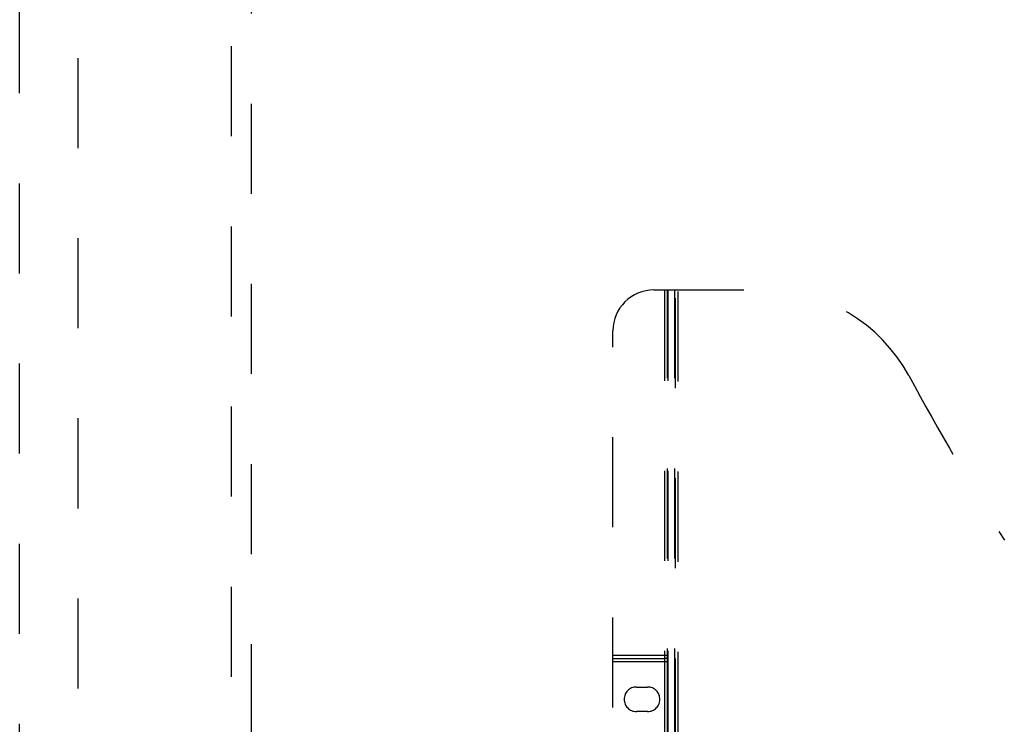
# Model space of a CAD drawing. Header units: inches. Extents: x 0 to 200, y 0 to 129.
# Tile 27 of 82: x 64 to 76, y 42 to 51. Entities that reach past the tile are written whole.
import ezdxf

# ---------------------------------------------------------------- set-up
doc = ezdxf.new("R2010")
doc.units = ezdxf.units.IN
doc.header["$LTSCALE"] = 11
doc.header["$MEASUREMENT"] = 0
doc.linetypes.add('HIDDEN', pattern=[0.2, 0.1, -0.1])
doc.layers.add('DEFAULT_2', color=8, linetype='HIDDEN')
doc.layers.add('RIGHT_DOOR_ASSEMBLY', color=7, linetype='CONTINUOUS')

msp = doc.modelspace()

# ---------------------------------------------------------------- linework, layer by layer
at = {"layer": 'DEFAULT_2', "color": 8, "linetype": 'HIDDEN'}
msp.add_line((64.569, 92.126), (64.569, 35.156), dxfattribs=at)
at = {"layer": 'RIGHT_DOOR_ASSEMBLY', "color": 8, "linetype": 'HIDDEN'}
for p, q in [((63.86, 34.495), (63.86, 92.787)), ((66.444, 61.47), (66.444, 35.468)), ((66.694, 35.468), (66.694, 61.47)), ((71.61, 47.495), (72.965, 47.495)), ((71.745, 37.585), (71.745, 47.495)), ((71.775, 37.615), (71.775, 47.495)), ((71.785, 37.585), (71.785, 47.495)), ((71.865, 37.615), (71.865, 47.495)), ((71.875, 37.495), (71.875, 47.495)), ((71.905, 37.575), (71.905, 47.495)), ((71.11, 37.995), (71.11, 46.995)), ((71.11, 43.035), (71.785, 43.035)), ((71.11, 42.995), (71.745, 42.995)), ((71.11, 42.955), (71.785, 42.955)), ((71.396, 42.645), (71.533, 42.645)), ((71.533, 42.345), (71.396, 42.345))]:
    msp.add_line(p, q, dxfattribs=at)
for centre, radius, start, end in [((71.61, 46.995), 0.5, 90, 180), ((72.965, 45.495), 2, 28.4813, 90), ((109.273, 65.193), 39.307, 208.4813, 211.8705), ((71.745, 43.035), 0.04, 270, 360), ((71.396, 42.495), 0.15, 90, 270), ((71.533, 42.495), 0.15, 270, 90)]:
    msp.add_arc(centre, radius, start, end, dxfattribs=at)

doc.saveas('drawing.dxf')
